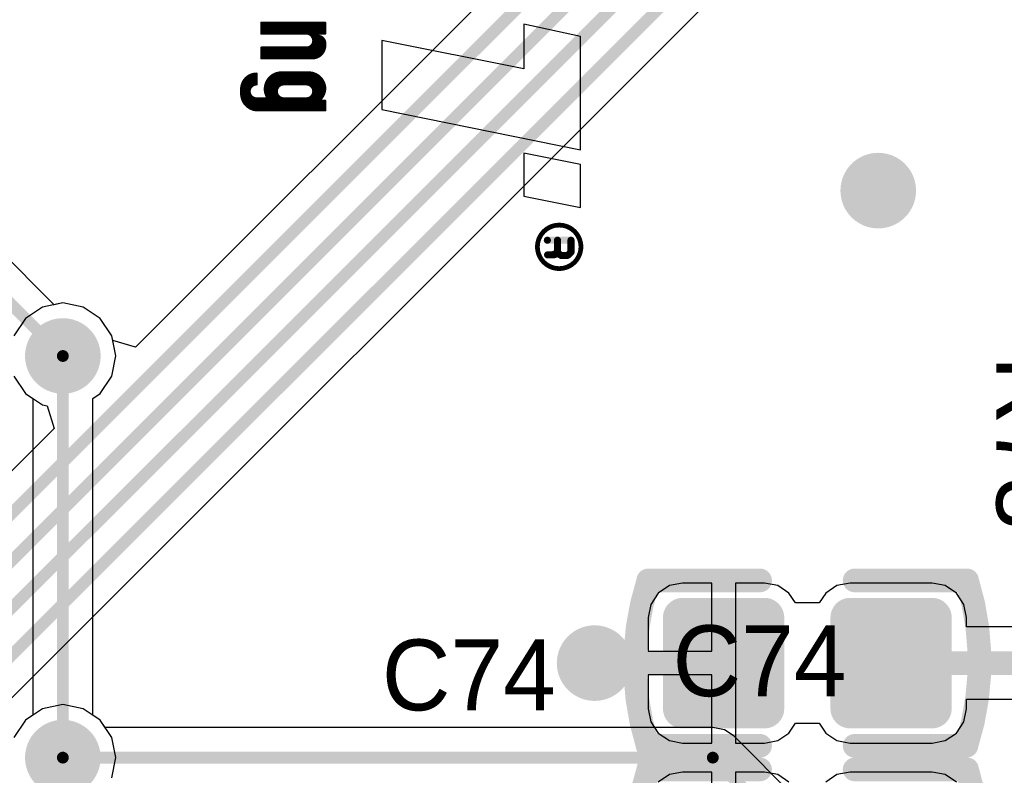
# Model space of a CAD drawing. Header units: millimetres. Extents: x 1.4 to 10.4, y 0 to 10.9.
# Tile 73 of 177: x 4.237 to 4.653, y 4.628 to 4.947. Entities that reach past the tile are written whole.
import ezdxf

# ---------------------------------------------------------------- set-up
doc = ezdxf.new("R2010")
doc.units = ezdxf.units.MM
doc.header["$MEASUREMENT"] = 0
for name, color, linetype in [('BottomLayer', 5, 'Continuous'), ('DrillDrawing', 1, 'Continuous'), ('DrillGuide', 244, 'Continuous'), ('InternalPlane1', 76, 'Continuous'), ('InternalPlane2', 16, 'Continuous'), ('Mechanical31', 56, 'Continuous'), ('MultiLayer', 9, 'Continuous'), ('TopLayer', 1, 'Continuous'), ('TopOverlay', 2, 'Continuous'), ('TopPaste', 8, 'Continuous'), ('TopSolder', 216, 'Continuous')]:
    doc.layers.add(name, color=color, linetype=linetype)

msp = doc.modelspace()

# ---------------------------------------------------------------- linework, layer by layer
at = {"layer": 'BottomLayer'}
for p, q in [((4.53099, 5.05401), (4.28569, 4.80871)), ((4.21901, 4.64599), (4.57528, 5.00226)), ((4.25132, 4.8267), (4.21342, 4.8646)), ((4.255, 4.82743), (4.25132, 4.8267)), ((4.26358, 4.82572), (4.255, 4.82743)), ((4.27086, 4.82086), (4.26358, 4.82572)), ((4.27572, 4.81358), (4.27086, 4.82086)), ((4.27612, 4.81161), (4.27572, 4.81358)), ((4.28569, 4.80871), (4.27612, 4.81161)), ((4.23428, 4.79642), (4.23914, 4.78914)), ((4.23914, 4.78914), (4.24642, 4.78428)), ((4.24642, 4.78428), (4.24839, 4.78388)), ((4.24839, 4.78388), (4.25129, 4.77431)), ((4.25129, 4.77431), (4.17472, 4.69774)), ((4.255, 4.65743), (4.24642, 4.65572)), ((4.26358, 4.65572), (4.255, 4.65743)), ((4.24642, 4.65572), (4.23914, 4.65086)), ((4.27086, 4.65086), (4.26358, 4.65572)), ((4.23914, 4.65086), (4.23428, 4.64358)), ((4.27294, 4.64774), (4.27086, 4.65086)), ((4.53, 4.64774), (4.27294, 4.64774)), ((4.53488, 4.64677), (4.53, 4.64774)), ((4.53901, 4.64401), (4.53488, 4.64677)), ((4.66803, 4.515), (4.53901, 4.64401))]:
    msp.add_line(p, q, dxfattribs=at)
at = {"layer": 'BottomLayer', "const_width": 0.005}
for points in [[(4.01, 5.05), (4.255, 4.805)], [(4.18, 4.685), (4.54, 5.045)], [(4.19, 4.675), (4.55, 5.035)], [(4.2, 4.665), (4.56, 5.025)], [(4.21, 4.655), (4.57, 5.015)], [(4.255, 4.635), (4.53, 4.635)], [(4.53, 4.635), (4.67, 4.495)]]:
    msp.add_lwpolyline(points, dxfattribs=at)
at = {"layer": 'BottomLayer'}
for points, const_width in [([(4.594, 4.875, 1), (4.606, 4.875, 1)], 0.012), ([(4.249, 4.805, 1), (4.261, 4.805, 1)], 0.012), ([(4.25375, 4.805, 1), (4.25625, 4.805, 1)], 0.0025), ([(4.474, 4.675, 1), (4.486, 4.675, 1)], 0.012), ([(4.249, 4.635, 1), (4.261, 4.635, 1)], 0.012), ([(4.25375, 4.635, 1), (4.25625, 4.635, 1)], 0.0025), ([(4.52875, 4.635, 1), (4.53125, 4.635, 1)], 0.0025), ([(4.52875, 4.635, 1), (4.53125, 4.635, 1)], 0.0025)]:
    msp.add_lwpolyline(points, format="xyb", close=True, dxfattribs=dict(at, const_width=const_width))
at = {"layer": 'DrillDrawing', "const_width": 0.006}
for points in [[(4.597, 4.875, 1), (4.603, 4.875, 1)], [(4.252, 4.805, 1), (4.258, 4.805, 1)], [(4.477, 4.675, 1), (4.483, 4.675, 1)], [(4.252, 4.635, 1), (4.258, 4.635, 1)]]:
    msp.add_lwpolyline(points, format="xyb", close=True, dxfattribs=at)
at = {"layer": 'DrillGuide', "const_width": 0.006}
for points in [[(4.597, 4.875, 1), (4.603, 4.875, 1)], [(4.252, 4.805, 1), (4.258, 4.805, 1)], [(4.477, 4.675, 1), (4.483, 4.675, 1)], [(4.252, 4.635, 1), (4.258, 4.635, 1)]]:
    msp.add_lwpolyline(points, format="xyb", close=True, dxfattribs=at)
at = {"layer": 'InternalPlane1', "const_width": 0.016}
for points in [[(4.247, 4.805, 1), (4.263, 4.805, 1)], [(4.247, 4.635, 1), (4.263, 4.635, 1)]]:
    msp.add_lwpolyline(points, format="xyb", close=True, dxfattribs=at)
at = {"layer": 'InternalPlane2', "const_width": 0.016}
for points in [[(4.592, 4.875, 1), (4.608, 4.875, 1)], [(4.247, 4.805, 1), (4.263, 4.805, 1)], [(4.472, 4.675, 1), (4.488, 4.675, 1)], [(4.247, 4.635, 1), (4.263, 4.635, 1)]]:
    msp.add_lwpolyline(points, format="xyb", close=True, dxfattribs=at)
at = {"layer": 'MultiLayer', "const_width": 0.012}
for points in [[(4.594, 4.875, 1), (4.606, 4.875, 1)], [(4.249, 4.805, 1), (4.261, 4.805, 1)], [(4.474, 4.675, 1), (4.486, 4.675, 1)], [(4.249, 4.635, 1), (4.261, 4.635, 1)]]:
    msp.add_lwpolyline(points, format="xyb", close=True, dxfattribs=at)
at = {"layer": 'TopLayer'}
for p, q in [((4.24642, 4.82572), (4.23914, 4.82086)), ((4.255, 4.82743), (4.24642, 4.82572)), ((4.26358, 4.82572), (4.255, 4.82743)), ((4.27086, 4.82086), (4.26358, 4.82572)), ((4.23914, 4.82086), (4.23428, 4.81358)), ((4.27572, 4.81358), (4.27086, 4.82086)), ((4.27743, 4.805), (4.27572, 4.81358)), ((4.27572, 4.79642), (4.27743, 4.805)), ((4.23428, 4.79642), (4.23914, 4.78914)), ((4.27086, 4.78914), (4.27572, 4.79642)), ((4.23914, 4.78914), (4.24226, 4.78706)), ((4.24226, 4.78706), (4.24226, 4.65294)), ((4.26774, 4.78706), (4.27086, 4.78914)), ((4.26774, 4.65294), (4.26774, 4.78706)), ((4.51165, 4.70779), (4.50691, 4.70462)), ((4.51724, 4.7089), (4.51165, 4.70779)), ((4.52957, 4.7089), (4.51724, 4.7089)), ((4.52957, 4.68), (4.52957, 4.7089)), ((4.55189, 4.7089), (4.53957, 4.7089)), ((4.53957, 4.7089), (4.53957, 4.675)), ((4.55748, 4.70779), (4.55189, 4.7089)), ((4.56222, 4.70462), (4.55748, 4.70779)), ((4.58252, 4.70779), (4.57778, 4.70462)), ((4.58811, 4.7089), (4.58252, 4.70779)), ((4.62276, 4.7089), (4.58811, 4.7089)), ((4.62835, 4.70779), (4.62276, 4.7089)), ((4.63309, 4.70462), (4.62835, 4.70779)), ((4.50691, 4.70462), (4.50374, 4.69988)), ((4.565, 4.70047), (4.56222, 4.70462)), ((4.57778, 4.70462), (4.575, 4.70047)), ((4.63626, 4.69988), (4.63309, 4.70462)), ((4.50374, 4.69988), (4.50263, 4.69429)), ((4.575, 4.70047), (4.565, 4.70047)), ((4.63737, 4.69429), (4.63626, 4.69988)), ((4.50263, 4.69429), (4.50263, 4.68)), ((4.63737, 4.69029), (4.63737, 4.69429)), ((4.66465, 4.69029), (4.63737, 4.69029)), ((4.50263, 4.68), (4.52957, 4.68)), ((4.53957, 4.675), (4.53957, 4.6411)), ((4.52957, 4.67), (4.50263, 4.67)), ((4.50263, 4.67), (4.50263, 4.65571)), ((4.52957, 4.6411), (4.52957, 4.67)), ((4.63737, 4.65571), (4.63737, 4.65971)), ((4.63737, 4.65971), (4.66202, 4.65971)), ((4.50263, 4.65571), (4.50374, 4.65012)), ((4.63626, 4.65012), (4.63737, 4.65571)), ((4.23914, 4.65086), (4.23428, 4.64358)), ((4.24226, 4.65294), (4.23914, 4.65086)), ((4.27086, 4.65086), (4.26774, 4.65294)), ((4.27572, 4.64358), (4.27086, 4.65086)), ((4.50374, 4.65012), (4.50691, 4.64538)), ((4.56222, 4.64538), (4.565, 4.64953)), ((4.565, 4.64953), (4.575, 4.64953)), ((4.575, 4.64953), (4.57778, 4.64538)), ((4.63309, 4.64538), (4.63626, 4.65012)), ((4.50691, 4.64538), (4.51165, 4.64221)), ((4.55748, 4.64221), (4.56222, 4.64538)), ((4.57778, 4.64538), (4.58252, 4.64221)), ((4.62835, 4.64221), (4.63309, 4.64538)), ((4.27743, 4.635), (4.27572, 4.64358)), ((4.51165, 4.64221), (4.51724, 4.6411)), ((4.51724, 4.6411), (4.52957, 4.6411)), ((4.53957, 4.6411), (4.55189, 4.6411)), ((4.55189, 4.6411), (4.55748, 4.64221)), ((4.58252, 4.64221), (4.58811, 4.6411)), ((4.58811, 4.6411), (4.62276, 4.6411)), ((4.62276, 4.6411), (4.62835, 4.64221)), ((4.27572, 4.62642), (4.27743, 4.635)), ((4.51724, 4.6289), (4.51165, 4.62779)), ((4.52957, 4.6289), (4.51724, 4.6289)), ((4.52957, 4.6), (4.52957, 4.6289)), ((4.55189, 4.6289), (4.53957, 4.6289)), ((4.53957, 4.6289), (4.53957, 4.595)), ((4.55748, 4.62779), (4.55189, 4.6289)), ((4.58811, 4.6289), (4.58252, 4.62779)), ((4.62276, 4.6289), (4.58811, 4.6289)), ((4.62835, 4.62779), (4.62276, 4.6289)), ((4.51165, 4.62779), (4.50691, 4.62462)), ((4.56222, 4.62462), (4.55748, 4.62779)), ((4.58252, 4.62779), (4.57778, 4.62462)), ((4.63309, 4.62462), (4.62835, 4.62779))]:
    msp.add_line(p, q, dxfattribs=at)
for points, const_width in [([(4.594, 4.875, 1), (4.606, 4.875, 1)], 0.012), ([(4.249, 4.805, 1), (4.261, 4.805, 1)], 0.012), ([(4.25375, 4.805, 1), (4.25625, 4.805, 1)], 0.0025), ([(4.51508, 4.69429, 1), (4.51941, 4.69429, 1)], 0.00433), ([(4.54972, 4.69429, 1), (4.55405, 4.69429, 1)], 0.00433), ([(4.58594, 4.69429, 1), (4.59028, 4.69429, 1)], 0.00433), ([(4.62059, 4.69429, 1), (4.62492, 4.69429, 1)], 0.00433), ([(4.474, 4.675, 1), (4.486, 4.675, 1)], 0.012), ([(4.4775, 4.675, 1), (4.4825, 4.675, 1)], 0.005), ([(4.53207, 4.675, 1), (4.53707, 4.675, 1)], 0.005), ([(4.60293, 4.675, 1), (4.60793, 4.675, 1)], 0.005), ([(4.51508, 4.65571, 1), (4.51941, 4.65571, 1)], 0.00433), ([(4.54972, 4.65571, 1), (4.55405, 4.65571, 1)], 0.00433), ([(4.58594, 4.65571, 1), (4.59028, 4.65571, 1)], 0.00433), ([(4.62059, 4.65571, 1), (4.62492, 4.65571, 1)], 0.00433), ([(4.249, 4.635, 1), (4.261, 4.635, 1)], 0.012), ([(4.25375, 4.635, 1), (4.25625, 4.635, 1)], 0.0025)]:
    msp.add_lwpolyline(points, format="xyb", close=True, dxfattribs=dict(at, const_width=const_width))
for points, const_width in [([(4.255, 4.635), (4.255, 4.805)], 0.005), ([(4.48, 4.675), (4.53457, 4.675)], 0.01), ([(4.60543, 4.675), (4.68346, 4.675)], 0.01)]:
    msp.add_lwpolyline(points, dxfattribs=dict(at, const_width=const_width))
for points in [[(4.51724, 4.65138), (4.55189, 4.65138), (4.51724, 4.69862), (4.55189, 4.69862)], [(4.58811, 4.65138), (4.62276, 4.65138), (4.58811, 4.69862), (4.62276, 4.69862)], [(4.51291, 4.65571), (4.55622, 4.65571), (4.51291, 4.69429), (4.55622, 4.69429)], [(4.58378, 4.65571), (4.62709, 4.65571), (4.58378, 4.69429), (4.62709, 4.69429)]]:
    msp.add_solid(points, dxfattribs=at)
at = {"layer": 'TopOverlay'}
for p, q in [((4.474, 4.9403), (4.45, 4.9454)), ((4.45, 4.9454), (4.45, 4.9266)), ((4.45, 4.9266), (4.39, 4.9386)), ((4.39, 4.9386), (4.39, 4.9093)), ((4.474, 4.8923), (4.474, 4.9403)), ((4.39, 4.9093), (4.474, 4.8923)), ((4.474, 4.886), (4.45, 4.8908)), ((4.45, 4.8908), (4.45, 4.8726)), ((4.474, 4.8678), (4.474, 4.886)), ((4.45, 4.8726), (4.474, 4.8678))]:
    msp.add_line(p, q, dxfattribs=at)
for points, const_width in [([(4.339, 4.946), (4.366, 4.946)], 0.001), ([(4.339, 4.9415), (4.339, 4.946)], 0.001), ([(4.339, 4.9455), (4.366, 4.9455)], 0.001), ([(4.339, 4.945), (4.366, 4.945)], 0.001), ([(4.339, 4.9445), (4.366, 4.9445)], 0.001), ([(4.366, 4.9415), (4.366, 4.946)], 0.001), ([(4.339, 4.944), (4.366, 4.944)], 0.001), ([(4.339, 4.9435), (4.366, 4.9435)], 0.001), ([(4.339, 4.943), (4.366, 4.943)], 0.001), ([(4.339, 4.9425), (4.366, 4.9425)], 0.001), ([(4.339, 4.942), (4.366, 4.942)], 0.001), ([(4.339, 4.9415), (4.358, 4.9415)], 0.001), ([(4.36, 4.9415), (4.3625, 4.9415)], 0.001), ([(4.36, 4.941), (4.3625, 4.941)], 0.001), ([(4.361, 4.9405), (4.3625, 4.9405)], 0.001), ([(4.3625, 4.9405), (4.3625, 4.9415)], 0.001), ([(4.3625, 4.9415), (4.366, 4.9415)], 0.001), ([(4.3605, 4.94), (4.364, 4.94)], 0.001), ([(4.3605, 4.9365), (4.366, 4.9365)], 0.001), ([(4.361, 4.9395), (4.365, 4.9395)], 0.001), ([(4.361, 4.9385), (4.3655, 4.9385)], 0.001), ([(4.361, 4.9375), (4.366, 4.9375)], 0.001), ([(4.361, 4.937), (4.366, 4.937)], 0.001), ([(4.3615, 4.939), (4.3655, 4.939)], 0.001), ([(4.3615, 4.938), (4.3655, 4.938)], 0.001), ([(4.366, 4.9365), (4.366, 4.937)], 0.001), ([(4.339, 4.931), (4.339, 4.9355)], 0.001), ([(4.339, 4.9355), (4.358, 4.9355)], 0.001), ([(4.339, 4.935), (4.3655, 4.935)], 0.001), ([(4.339, 4.9345), (4.3655, 4.9345)], 0.001), ([(4.339, 4.934), (4.365, 4.934)], 0.001), ([(4.339, 4.9335), (4.365, 4.9335)], 0.001), ([(4.339, 4.933), (4.364, 4.933)], 0.001), ([(4.339, 4.9325), (4.3635, 4.9325)], 0.001), ([(4.339, 4.932), (4.3625, 4.932)], 0.001), ([(4.358, 4.9355), (4.3655, 4.9355)], 0.001), ([(4.36, 4.936), (4.3655, 4.936)], 0.001), ([(4.339, 4.931), (4.3605, 4.931)], 0.001), ([(4.337, 4.92), (4.337, 4.9245)], 0.001), ([(4.3445, 4.924), (4.3615, 4.924)], 0.001), ([(4.3475, 4.925), (4.359, 4.925)], 0.001), ([(4.331, 4.92), (4.3355, 4.92)], 0.001), ([(4.331, 4.9195), (4.335, 4.9195)], 0.001), ([(4.3315, 4.921), (4.337, 4.921)], 0.001), ([(4.3315, 4.9205), (4.337, 4.9205)], 0.001), ([(4.332, 4.922), (4.337, 4.922)], 0.001), ([(4.332, 4.9215), (4.337, 4.9215)], 0.001), ([(4.333, 4.9225), (4.337, 4.9225)], 0.001), ([(4.3335, 4.923), (4.337, 4.923)], 0.001), ([(4.3345, 4.9235), (4.337, 4.9235)], 0.001), ([(4.341, 4.92), (4.35, 4.92)], 0.001), ([(4.341, 4.9195), (4.3465, 4.9195)], 0.001), ([(4.3415, 4.921), (4.365, 4.921)], 0.001), ([(4.3415, 4.9205), (4.365, 4.9205)], 0.001), ([(4.342, 4.922), (4.364, 4.922)], 0.001), ([(4.342, 4.9215), (4.3645, 4.9215)], 0.001), ([(4.343, 4.9225), (4.3635, 4.9225)], 0.001), ([(4.3435, 4.923), (4.363, 4.923)], 0.001), ([(4.344, 4.9235), (4.3625, 4.9235)], 0.001), ([(4.3485, 4.92), (4.358, 4.92)], 0.001), ([(4.358, 4.92), (4.3655, 4.92)], 0.001), ([(4.36, 4.9195), (4.3655, 4.9195)], 0.001), ([(4.3305, 4.9185), (4.334, 4.9185)], 0.001), ([(4.3305, 4.916), (4.3305, 4.918)], 0.001), ([(4.3305, 4.918), (4.334, 4.918)], 0.001), ([(4.3305, 4.9175), (4.3335, 4.9175)], 0.001), ([(4.3305, 4.917), (4.334, 4.917)], 0.001), ([(4.3305, 4.9165), (4.3335, 4.9165)], 0.001), ([(4.3305, 4.9155), (4.334, 4.9155)], 0.001), ([(4.331, 4.919), (4.3345, 4.919)], 0.001), ([(4.331, 4.916), (4.3335, 4.916)], 0.001), ([(4.3405, 4.9185), (4.3455, 4.9185)], 0.001), ([(4.3405, 4.918), (4.3455, 4.918)], 0.001), ([(4.3405, 4.9175), (4.345, 4.9175)], 0.001), ([(4.341, 4.919), (4.346, 4.919)], 0.001), ([(4.341, 4.917), (4.345, 4.917)], 0.001), ([(4.341, 4.9165), (4.345, 4.9165)], 0.001), ([(4.341, 4.916), (4.3455, 4.916)], 0.001), ([(4.341, 4.9155), (4.3455, 4.9155)], 0.001), ([(4.3605, 4.919), (4.3655, 4.919)], 0.001), ([(4.361, 4.9185), (4.3655, 4.9185)], 0.001), ([(4.361, 4.918), (4.3655, 4.918)], 0.001), ([(4.361, 4.917), (4.3655, 4.917)], 0.001), ([(4.361, 4.9165), (4.365, 4.9165)], 0.001), ([(4.361, 4.916), (4.365, 4.916)], 0.001), ([(4.361, 4.9155), (4.365, 4.9155)], 0.001), ([(4.3615, 4.9175), (4.3655, 4.9175)], 0.001), ([(4.331, 4.915), (4.334, 4.915)], 0.001), ([(4.331, 4.914), (4.3355, 4.914)], 0.001), ([(4.331, 4.9135), (4.35, 4.9135)], 0.001), ([(4.3315, 4.9145), (4.3345, 4.9145)], 0.001), ([(4.3315, 4.913), (4.338, 4.913)], 0.001), ([(4.3315, 4.9125), (4.338, 4.9125)], 0.001), ([(4.332, 4.912), (4.338, 4.912)], 0.001), ([(4.3325, 4.9115), (4.3385, 4.9115)], 0.001), ([(4.337, 4.914), (4.3485, 4.914)], 0.001), ([(4.3385, 4.913), (4.366, 4.913)], 0.001), ([(4.3385, 4.9125), (4.366, 4.9125)], 0.001), ([(4.3385, 4.912), (4.366, 4.912)], 0.001), ([(4.3385, 4.9115), (4.366, 4.9115)], 0.001), ([(4.3415, 4.915), (4.346, 4.915)], 0.001), ([(4.342, 4.9145), (4.3465, 4.9145)], 0.001), ([(4.3485, 4.914), (4.358, 4.914)], 0.001), ([(4.357, 4.914), (4.364, 4.914)], 0.001), ([(4.36, 4.9145), (4.364, 4.9145)], 0.001), ([(4.3605, 4.915), (4.3645, 4.915)], 0.001), ([(4.364, 4.913), (4.366, 4.913)], 0.001), ([(4.366, 4.909), (4.366, 4.913)], 0.001), ([(4.333, 4.911), (4.3385, 4.911)], 0.001), ([(4.3335, 4.9105), (4.3385, 4.9105)], 0.001), ([(4.3345, 4.91), (4.3385, 4.91)], 0.001), ([(4.335, 4.9095), (4.338, 4.9095)], 0.001), ([(4.3375, 4.909), (4.3385, 4.909)], 0.001), ([(4.3385, 4.911), (4.366, 4.911)], 0.001), ([(4.3385, 4.9105), (4.366, 4.9105)], 0.001), ([(4.3385, 4.91), (4.366, 4.91)], 0.001), ([(4.3385, 4.9095), (4.366, 4.9095)], 0.001), ([(4.3385, 4.909), (4.366, 4.909)], 0.001), ([(4.46, 4.854), (4.47, 4.854)], 0.003), ([(4.4643, 4.849), (4.4643, 4.854)], 0.003), ([(4.47, 4.8489), (4.47, 4.854)], 0.003), ([(4.4601, 4.8478), (4.4631, 4.8479)], 0.003), ([(4.4631, 4.8479), (4.4637, 4.8485)], 0.003), ([(4.4637, 4.8485), (4.4639, 4.8483)], 0.003), ([(4.4639, 4.8483), (4.4644, 4.8488)], 0.003), ([(4.4643, 4.849), (4.4645, 4.8488)], 0.003), ([(4.4644, 4.8488), (4.4653, 4.8479)], 0.003), ([(4.4645, 4.8487), (4.4645, 4.8488)], 0.003), ([(4.4653, 4.8479), (4.46597, 4.8475)], 0.003), ([(4.46832, 4.8475), (4.46895, 4.84785)], 0.003), ([(4.46895, 4.84785), (4.47, 4.8489)], 0.003), ([(4.46597, 4.8475), (4.46832, 4.8475)], 0.003), ([(4.50267, 4.71), (4.55, 4.71)], 0.01), ([(4.59, 4.71), (4.6376, 4.71)], 0.01), ([(4.5024, 4.64), (4.55, 4.64)], 0.01), ([(4.59, 4.64), (4.63733, 4.64)], 0.01), ([(4.50267, 4.63), (4.55, 4.63)], 0.01), ([(4.59, 4.63), (4.6376, 4.63)], 0.01)]:
    msp.add_lwpolyline(points, dxfattribs=dict(at, const_width=const_width))
for points, const_width in [([(4.33875, 4.946, 1), (4.33925, 4.946, 1)], 0.0005), ([(4.33875, 4.946, 1), (4.33925, 4.946, 1)], 0.0005), ([(4.33875, 4.9455, 1), (4.33925, 4.9455, 1)], 0.0005), ([(4.33875, 4.945, 1), (4.33925, 4.945, 1)], 0.0005), ([(4.33875, 4.9445, 1), (4.33925, 4.9445, 1)], 0.0005), ([(4.36575, 4.946, 1), (4.36625, 4.946, 1)], 0.0005), ([(4.36575, 4.946, 1), (4.36625, 4.946, 1)], 0.0005), ([(4.36575, 4.9455, 1), (4.36625, 4.9455, 1)], 0.0005), ([(4.36575, 4.945, 1), (4.36625, 4.945, 1)], 0.0005), ([(4.36575, 4.9445, 1), (4.36625, 4.9445, 1)], 0.0005), ([(4.33875, 4.944, 1), (4.33925, 4.944, 1)], 0.0005), ([(4.33875, 4.9435, 1), (4.33925, 4.9435, 1)], 0.0005), ([(4.33875, 4.943, 1), (4.33925, 4.943, 1)], 0.0005), ([(4.33875, 4.9425, 1), (4.33925, 4.9425, 1)], 0.0005), ([(4.33875, 4.942, 1), (4.33925, 4.942, 1)], 0.0005), ([(4.33875, 4.9415, 1), (4.33925, 4.9415, 1)], 0.0005), ([(4.33875, 4.9415, 1), (4.33925, 4.9415, 1)], 0.0005), ([(4.35775, 4.9415, 1), (4.35825, 4.9415, 1)], 0.0005), ([(4.35775, 4.9415, 1), (4.35825, 4.9415, 1)], 0.0005), ([(4.35975, 4.9415, 1), (4.36025, 4.9415, 1)], 0.0005), ([(4.35975, 4.941, 1), (4.36025, 4.941, 1)], 0.0005), ([(4.36075, 4.9405, 1), (4.36125, 4.9405, 1)], 0.0005), ([(4.36225, 4.9415, 1), (4.36275, 4.9415, 1)], 0.0005), ([(4.36225, 4.9415, 1), (4.36275, 4.9415, 1)], 0.0005), ([(4.36225, 4.9415, 1), (4.36275, 4.9415, 1)], 0.0005), ([(4.36225, 4.941, 1), (4.36275, 4.941, 1)], 0.0005), ([(4.36225, 4.9405, 1), (4.36275, 4.9405, 1)], 0.0005), ([(4.36225, 4.9405, 1), (4.36275, 4.9405, 1)], 0.0005), ([(4.36225, 4.9405, 1), (4.36275, 4.9405, 1)], 0.0005), ([(4.36575, 4.944, 1), (4.36625, 4.944, 1)], 0.0005), ([(4.36575, 4.9435, 1), (4.36625, 4.9435, 1)], 0.0005), ([(4.36575, 4.943, 1), (4.36625, 4.943, 1)], 0.0005), ([(4.36575, 4.9425, 1), (4.36625, 4.9425, 1)], 0.0005), ([(4.36575, 4.942, 1), (4.36625, 4.942, 1)], 0.0005), ([(4.36575, 4.9415, 1), (4.36625, 4.9415, 1)], 0.0005), ([(4.36575, 4.9415, 1), (4.36625, 4.9415, 1)], 0.0005), ([(4.36025, 4.94, 1), (4.36075, 4.94, 1)], 0.0005), ([(4.36025, 4.9365, 1), (4.36075, 4.9365, 1)], 0.0005), ([(4.36075, 4.9395, 1), (4.36125, 4.9395, 1)], 0.0005), ([(4.36075, 4.9385, 1), (4.36125, 4.9385, 1)], 0.0005), ([(4.36075, 4.9375, 1), (4.36125, 4.9375, 1)], 0.0005), ([(4.36075, 4.937, 1), (4.36125, 4.937, 1)], 0.0005), ([(4.36125, 4.939, 1), (4.36175, 4.939, 1)], 0.0005), ([(4.36125, 4.938, 1), (4.36175, 4.938, 1)], 0.0005), ([(4.36375, 4.94, 1), (4.36425, 4.94, 1)], 0.0005), ([(4.36475, 4.9395, 1), (4.36525, 4.9395, 1)], 0.0005), ([(4.36525, 4.939, 1), (4.36575, 4.939, 1)], 0.0005), ([(4.36525, 4.9385, 1), (4.36575, 4.9385, 1)], 0.0005), ([(4.36525, 4.938, 1), (4.36575, 4.938, 1)], 0.0005), ([(4.36575, 4.9375, 1), (4.36625, 4.9375, 1)], 0.0005), ([(4.36575, 4.937, 1), (4.36625, 4.937, 1)], 0.0005), ([(4.36575, 4.937, 1), (4.36625, 4.937, 1)], 0.0005), ([(4.36575, 4.937, 1), (4.36625, 4.937, 1)], 0.0005), ([(4.36575, 4.9365, 1), (4.36625, 4.9365, 1)], 0.0005), ([(4.36575, 4.9365, 1), (4.36625, 4.9365, 1)], 0.0005), ([(4.36575, 4.9365, 1), (4.36625, 4.9365, 1)], 0.0005), ([(4.33875, 4.9355, 1), (4.33925, 4.9355, 1)], 0.0005), ([(4.33875, 4.9355, 1), (4.33925, 4.9355, 1)], 0.0005), ([(4.33875, 4.935, 1), (4.33925, 4.935, 1)], 0.0005), ([(4.33875, 4.9345, 1), (4.33925, 4.9345, 1)], 0.0005), ([(4.33875, 4.934, 1), (4.33925, 4.934, 1)], 0.0005), ([(4.33875, 4.9335, 1), (4.33925, 4.9335, 1)], 0.0005), ([(4.33875, 4.933, 1), (4.33925, 4.933, 1)], 0.0005), ([(4.33875, 4.9325, 1), (4.33925, 4.9325, 1)], 0.0005), ([(4.33875, 4.932, 1), (4.33925, 4.932, 1)], 0.0005), ([(4.35775, 4.9355, 1), (4.35825, 4.9355, 1)], 0.0005), ([(4.35775, 4.9355, 1), (4.35825, 4.9355, 1)], 0.0005), ([(4.35775, 4.9355, 1), (4.35825, 4.9355, 1)], 0.0005), ([(4.35975, 4.936, 1), (4.36025, 4.936, 1)], 0.0005), ([(4.36225, 4.932, 1), (4.36275, 4.932, 1)], 0.0005), ([(4.36325, 4.9325, 1), (4.36375, 4.9325, 1)], 0.0005), ([(4.36375, 4.933, 1), (4.36425, 4.933, 1)], 0.0005), ([(4.36475, 4.934, 1), (4.36525, 4.934, 1)], 0.0005), ([(4.36475, 4.9335, 1), (4.36525, 4.9335, 1)], 0.0005), ([(4.36525, 4.936, 1), (4.36575, 4.936, 1)], 0.0005), ([(4.36525, 4.9355, 1), (4.36575, 4.9355, 1)], 0.0005), ([(4.36525, 4.935, 1), (4.36575, 4.935, 1)], 0.0005), ([(4.36525, 4.9345, 1), (4.36575, 4.9345, 1)], 0.0005), ([(4.33875, 4.931, 1), (4.33925, 4.931, 1)], 0.0005), ([(4.33875, 4.931, 1), (4.33925, 4.931, 1)], 0.0005), ([(4.36025, 4.931, 1), (4.36075, 4.931, 1)], 0.0005), ([(4.36025, 4.931, 1), (4.36075, 4.931, 1)], 0.0005), ([(4.33675, 4.9245, 1), (4.33725, 4.9245, 1)], 0.0005), ([(4.33675, 4.9245, 1), (4.33725, 4.9245, 1)], 0.0005), ([(4.34425, 4.924, 1), (4.34475, 4.924, 1)], 0.0005), ([(4.34725, 4.925, 1), (4.34775, 4.925, 1)], 0.0005), ([(4.34725, 4.925, 1), (4.34775, 4.925, 1)], 0.0005), ([(4.35875, 4.925, 1), (4.35925, 4.925, 1)], 0.0005), ([(4.35875, 4.925, 1), (4.35925, 4.925, 1)], 0.0005), ([(4.35875, 4.925, 1), (4.35925, 4.925, 1)], 0.0005), ([(4.36125, 4.924, 1), (4.36175, 4.924, 1)], 0.0005), ([(4.33075, 4.92, 1), (4.33125, 4.92, 1)], 0.0005), ([(4.33075, 4.9195, 1), (4.33125, 4.9195, 1)], 0.0005), ([(4.33125, 4.921, 1), (4.33175, 4.921, 1)], 0.0005), ([(4.33125, 4.9205, 1), (4.33175, 4.9205, 1)], 0.0005), ([(4.33175, 4.922, 1), (4.33225, 4.922, 1)], 0.0005), ([(4.33175, 4.9215, 1), (4.33225, 4.9215, 1)], 0.0005), ([(4.33275, 4.9225, 1), (4.33325, 4.9225, 1)], 0.0005), ([(4.33325, 4.923, 1), (4.33375, 4.923, 1)], 0.0005), ([(4.33425, 4.9235, 1), (4.33475, 4.9235, 1)], 0.0005), ([(4.33475, 4.9195, 1), (4.33525, 4.9195, 1)], 0.0005), ([(4.33525, 4.92, 1), (4.33575, 4.92, 1)], 0.0005), ([(4.33675, 4.9235, 1), (4.33725, 4.9235, 1)], 0.0005), ([(4.33675, 4.923, 1), (4.33725, 4.923, 1)], 0.0005), ([(4.33675, 4.9225, 1), (4.33725, 4.9225, 1)], 0.0005), ([(4.33675, 4.922, 1), (4.33725, 4.922, 1)], 0.0005), ([(4.33675, 4.9215, 1), (4.33725, 4.9215, 1)], 0.0005), ([(4.33675, 4.921, 1), (4.33725, 4.921, 1)], 0.0005), ([(4.33675, 4.9205, 1), (4.33725, 4.9205, 1)], 0.0005), ([(4.33675, 4.92, 1), (4.33725, 4.92, 1)], 0.0005), ([(4.33675, 4.92, 1), (4.33725, 4.92, 1)], 0.0005), ([(4.34075, 4.92, 1), (4.34125, 4.92, 1)], 0.0005), ([(4.34075, 4.9195, 1), (4.34125, 4.9195, 1)], 0.0005), ([(4.34125, 4.921, 1), (4.34175, 4.921, 1)], 0.0005), ([(4.34125, 4.9205, 1), (4.34175, 4.9205, 1)], 0.0005), ([(4.34175, 4.922, 1), (4.34225, 4.922, 1)], 0.0005), ([(4.34175, 4.9215, 1), (4.34225, 4.9215, 1)], 0.0005), ([(4.34275, 4.9225, 1), (4.34325, 4.9225, 1)], 0.0005), ([(4.34325, 4.923, 1), (4.34375, 4.923, 1)], 0.0005), ([(4.34375, 4.9235, 1), (4.34425, 4.9235, 1)], 0.0005), ([(4.34625, 4.9195, 1), (4.34675, 4.9195, 1)], 0.0005), ([(4.34825, 4.92, 1), (4.34875, 4.92, 1)], 0.0005), ([(4.34825, 4.92, 1), (4.34875, 4.92, 1)], 0.0005), ([(4.34975, 4.92, 1), (4.35025, 4.92, 1)], 0.0005), ([(4.35775, 4.92, 1), (4.35825, 4.92, 1)], 0.0005), ([(4.35775, 4.92, 1), (4.35825, 4.92, 1)], 0.0005), ([(4.35775, 4.92, 1), (4.35825, 4.92, 1)], 0.0005), ([(4.35975, 4.9195, 1), (4.36025, 4.9195, 1)], 0.0005), ([(4.36225, 4.9235, 1), (4.36275, 4.9235, 1)], 0.0005), ([(4.36275, 4.923, 1), (4.36325, 4.923, 1)], 0.0005), ([(4.36325, 4.9225, 1), (4.36375, 4.9225, 1)], 0.0005), ([(4.36375, 4.922, 1), (4.36425, 4.922, 1)], 0.0005), ([(4.36425, 4.9215, 1), (4.36475, 4.9215, 1)], 0.0005), ([(4.36475, 4.921, 1), (4.36525, 4.921, 1)], 0.0005), ([(4.36475, 4.9205, 1), (4.36525, 4.9205, 1)], 0.0005), ([(4.36525, 4.92, 1), (4.36575, 4.92, 1)], 0.0005), ([(4.36525, 4.9195, 1), (4.36575, 4.9195, 1)], 0.0005), ([(4.33025, 4.9185, 1), (4.33075, 4.9185, 1)], 0.0005), ([(4.33025, 4.918, 1), (4.33075, 4.918, 1)], 0.0005), ([(4.33025, 4.918, 1), (4.33075, 4.918, 1)], 0.0005), ([(4.33025, 4.918, 1), (4.33075, 4.918, 1)], 0.0005), ([(4.33025, 4.9175, 1), (4.33075, 4.9175, 1)], 0.0005), ([(4.33025, 4.917, 1), (4.33075, 4.917, 1)], 0.0005), ([(4.33025, 4.9165, 1), (4.33075, 4.9165, 1)], 0.0005), ([(4.33025, 4.916, 1), (4.33075, 4.916, 1)], 0.0005), ([(4.33025, 4.916, 1), (4.33075, 4.916, 1)], 0.0005), ([(4.33025, 4.9155, 1), (4.33075, 4.9155, 1)], 0.0005), ([(4.33075, 4.919, 1), (4.33125, 4.919, 1)], 0.0005), ([(4.33075, 4.916, 1), (4.33125, 4.916, 1)], 0.0005), ([(4.33325, 4.9175, 1), (4.33375, 4.9175, 1)], 0.0005), ([(4.33325, 4.9165, 1), (4.33375, 4.9165, 1)], 0.0005), ([(4.33325, 4.916, 1), (4.33375, 4.916, 1)], 0.0005), ([(4.33375, 4.9185, 1), (4.33425, 4.9185, 1)], 0.0005), ([(4.33375, 4.918, 1), (4.33425, 4.918, 1)], 0.0005), ([(4.33375, 4.917, 1), (4.33425, 4.917, 1)], 0.0005), ([(4.33375, 4.9155, 1), (4.33425, 4.9155, 1)], 0.0005), ([(4.33425, 4.919, 1), (4.33475, 4.919, 1)], 0.0005), ([(4.34025, 4.9185, 1), (4.34075, 4.9185, 1)], 0.0005), ([(4.34025, 4.918, 1), (4.34075, 4.918, 1)], 0.0005), ([(4.34025, 4.918, 1), (4.34075, 4.918, 1)], 0.0005), ([(4.34025, 4.918, 1), (4.34075, 4.918, 1)], 0.0005), ([(4.34025, 4.9175, 1), (4.34075, 4.9175, 1)], 0.0005), ([(4.34075, 4.919, 1), (4.34125, 4.919, 1)], 0.0005), ([(4.34075, 4.917, 1), (4.34125, 4.917, 1)], 0.0005), ([(4.34075, 4.9165, 1), (4.34125, 4.9165, 1)], 0.0005), ([(4.34075, 4.916, 1), (4.34125, 4.916, 1)], 0.0005), ([(4.34075, 4.9155, 1), (4.34125, 4.9155, 1)], 0.0005), ([(4.34475, 4.9175, 1), (4.34525, 4.9175, 1)], 0.0005), ([(4.34475, 4.917, 1), (4.34525, 4.917, 1)], 0.0005), ([(4.34475, 4.9165, 1), (4.34525, 4.9165, 1)], 0.0005), ([(4.34525, 4.9185, 1), (4.34575, 4.9185, 1)], 0.0005), ([(4.34525, 4.918, 1), (4.34575, 4.918, 1)], 0.0005), ([(4.34525, 4.916, 1), (4.34575, 4.916, 1)], 0.0005), ([(4.34525, 4.9155, 1), (4.34575, 4.9155, 1)], 0.0005), ([(4.34575, 4.919, 1), (4.34625, 4.919, 1)], 0.0005), ([(4.36025, 4.919, 1), (4.36075, 4.919, 1)], 0.0005), ([(4.36075, 4.9185, 1), (4.36125, 4.9185, 1)], 0.0005), ([(4.36075, 4.918, 1), (4.36125, 4.918, 1)], 0.0005), ([(4.36075, 4.917, 1), (4.36125, 4.917, 1)], 0.0005), ([(4.36075, 4.9165, 1), (4.36125, 4.9165, 1)], 0.0005), ([(4.36075, 4.916, 1), (4.36125, 4.916, 1)], 0.0005), ([(4.36075, 4.9155, 1), (4.36125, 4.9155, 1)], 0.0005), ([(4.36125, 4.9175, 1), (4.36175, 4.9175, 1)], 0.0005), ([(4.36475, 4.9165, 1), (4.36525, 4.9165, 1)], 0.0005), ([(4.36475, 4.916, 1), (4.36525, 4.916, 1)], 0.0005), ([(4.36475, 4.9155, 1), (4.36525, 4.9155, 1)], 0.0005), ([(4.36525, 4.919, 1), (4.36575, 4.919, 1)], 0.0005), ([(4.36525, 4.9185, 1), (4.36575, 4.9185, 1)], 0.0005), ([(4.36525, 4.918, 1), (4.36575, 4.918, 1)], 0.0005), ([(4.36525, 4.9175, 1), (4.36575, 4.9175, 1)], 0.0005), ([(4.36525, 4.917, 1), (4.36575, 4.917, 1)], 0.0005), ([(4.36575, 4.9185, 1), (4.36625, 4.9185, 1)], 0.0005), ([(4.36575, 4.918, 1), (4.36625, 4.918, 1)], 0.0005), ([(4.36575, 4.918, 1), (4.36625, 4.918, 1)], 0.0005), ([(4.33075, 4.915, 1), (4.33125, 4.915, 1)], 0.0005), ([(4.33075, 4.914, 1), (4.33125, 4.914, 1)], 0.0005), ([(4.33075, 4.9135, 1), (4.33125, 4.9135, 1)], 0.0005), ([(4.33125, 4.9145, 1), (4.33175, 4.9145, 1)], 0.0005), ([(4.33125, 4.913, 1), (4.33175, 4.913, 1)], 0.0005), ([(4.33125, 4.9125, 1), (4.33175, 4.9125, 1)], 0.0005), ([(4.33175, 4.912, 1), (4.33225, 4.912, 1)], 0.0005), ([(4.33225, 4.9115, 1), (4.33275, 4.9115, 1)], 0.0005), ([(4.33375, 4.915, 1), (4.33425, 4.915, 1)], 0.0005), ([(4.33425, 4.9145, 1), (4.33475, 4.9145, 1)], 0.0005), ([(4.33525, 4.914, 1), (4.33575, 4.914, 1)], 0.0005), ([(4.33675, 4.914, 1), (4.33725, 4.914, 1)], 0.0005), ([(4.33675, 4.914, 1), (4.33725, 4.914, 1)], 0.0005), ([(4.33775, 4.913, 1), (4.33825, 4.913, 1)], 0.0005), ([(4.33775, 4.9125, 1), (4.33825, 4.9125, 1)], 0.0005), ([(4.33775, 4.912, 1), (4.33825, 4.912, 1)], 0.0005), ([(4.33825, 4.913, 1), (4.33875, 4.913, 1)], 0.0005), ([(4.33825, 4.9125, 1), (4.33875, 4.9125, 1)], 0.0005), ([(4.33825, 4.912, 1), (4.33875, 4.912, 1)], 0.0005), ([(4.33825, 4.9115, 1), (4.33875, 4.9115, 1)], 0.0005), ([(4.33825, 4.9115, 1), (4.33875, 4.9115, 1)], 0.0005), ([(4.34125, 4.915, 1), (4.34175, 4.915, 1)], 0.0005), ([(4.34175, 4.9145, 1), (4.34225, 4.9145, 1)], 0.0005), ([(4.34575, 4.915, 1), (4.34625, 4.915, 1)], 0.0005), ([(4.34625, 4.9145, 1), (4.34675, 4.9145, 1)], 0.0005), ([(4.34825, 4.914, 1), (4.34875, 4.914, 1)], 0.0005), ([(4.34825, 4.914, 1), (4.34875, 4.914, 1)], 0.0005), ([(4.34825, 4.914, 1), (4.34875, 4.914, 1)], 0.0005), ([(4.34975, 4.9135, 1), (4.35025, 4.9135, 1)], 0.0005), ([(4.35675, 4.914, 1), (4.35725, 4.914, 1)], 0.0005), ([(4.35775, 4.914, 1), (4.35825, 4.914, 1)], 0.0005), ([(4.35775, 4.914, 1), (4.35825, 4.914, 1)], 0.0005), ([(4.35875, 4.9115, 1), (4.35925, 4.9115, 1)], 0.0005), ([(4.35975, 4.9145, 1), (4.36025, 4.9145, 1)], 0.0005), ([(4.36025, 4.915, 1), (4.36075, 4.915, 1)], 0.0005), ([(4.36375, 4.9145, 1), (4.36425, 4.9145, 1)], 0.0005), ([(4.36375, 4.914, 1), (4.36425, 4.914, 1)], 0.0005), ([(4.36375, 4.913, 1), (4.36425, 4.913, 1)], 0.0005), ([(4.36425, 4.915, 1), (4.36475, 4.915, 1)], 0.0005), ([(4.36575, 4.913, 1), (4.36625, 4.913, 1)], 0.0005), ([(4.36575, 4.913, 1), (4.36625, 4.913, 1)], 0.0005), ([(4.36575, 4.913, 1), (4.36625, 4.913, 1)], 0.0005), ([(4.36575, 4.9125, 1), (4.36625, 4.9125, 1)], 0.0005), ([(4.36575, 4.912, 1), (4.36625, 4.912, 1)], 0.0005), ([(4.36575, 4.9115, 1), (4.36625, 4.9115, 1)], 0.0005), ([(4.33275, 4.911, 1), (4.33325, 4.911, 1)], 0.0005), ([(4.33325, 4.9105, 1), (4.33375, 4.9105, 1)], 0.0005), ([(4.33425, 4.91, 1), (4.33475, 4.91, 1)], 0.0005), ([(4.33475, 4.9095, 1), (4.33525, 4.9095, 1)], 0.0005), ([(4.33725, 4.909, 1), (4.33775, 4.909, 1)], 0.0005), ([(4.33725, 4.909, 1), (4.33775, 4.909, 1)], 0.0005), ([(4.33775, 4.9095, 1), (4.33825, 4.9095, 1)], 0.0005), ([(4.33825, 4.911, 1), (4.33875, 4.911, 1)], 0.0005), ([(4.33825, 4.911, 1), (4.33875, 4.911, 1)], 0.0005), ([(4.33825, 4.9105, 1), (4.33875, 4.9105, 1)], 0.0005), ([(4.33825, 4.9105, 1), (4.33875, 4.9105, 1)], 0.0005), ([(4.33825, 4.91, 1), (4.33875, 4.91, 1)], 0.0005), ([(4.33825, 4.91, 1), (4.33875, 4.91, 1)], 0.0005), ([(4.33825, 4.9095, 1), (4.33875, 4.9095, 1)], 0.0005), ([(4.33825, 4.909, 1), (4.33875, 4.909, 1)], 0.0005), ([(4.33825, 4.909, 1), (4.33875, 4.909, 1)], 0.0005), ([(4.34725, 4.911, 1), (4.34775, 4.911, 1)], 0.0005), ([(4.36575, 4.911, 1), (4.36625, 4.911, 1)], 0.0005), ([(4.36575, 4.9105, 1), (4.36625, 4.9105, 1)], 0.0005), ([(4.36575, 4.91, 1), (4.36625, 4.91, 1)], 0.0005), ([(4.36575, 4.9095, 1), (4.36625, 4.9095, 1)], 0.0005), ([(4.36575, 4.909, 1), (4.36625, 4.909, 1)], 0.0005), ([(4.36575, 4.909, 1), (4.36625, 4.909, 1)], 0.0005), ([(4.4742, 4.8512, 1), (4.4558, 4.8512, 1)], 0.002), ([(4.45925, 4.854, 1), (4.46075, 4.854, 1)], 0.0015), ([(4.46355, 4.854, 1), (4.46505, 4.854, 1)], 0.0015), ([(4.46925, 4.854, 1), (4.47075, 4.854, 1)], 0.0015), ([(4.46925, 4.854, 1), (4.47075, 4.854, 1)], 0.0015), ([(4.4553, 4.8512, 1), (4.4563, 4.8512, 1)], 0.001), ([(4.45935, 4.8478, 1), (4.46085, 4.8478, 1)], 0.0015), ([(4.46235, 4.8479, 1), (4.46385, 4.8479, 1)], 0.0015), ([(4.46235, 4.8479, 1), (4.46385, 4.8479, 1)], 0.0015), ([(4.46295, 4.8485, 1), (4.46445, 4.8485, 1)], 0.0015), ([(4.46295, 4.8485, 1), (4.46445, 4.8485, 1)], 0.0015), ([(4.46315, 4.8483, 1), (4.46465, 4.8483, 1)], 0.0015), ([(4.46315, 4.8483, 1), (4.46465, 4.8483, 1)], 0.0015), ([(4.46355, 4.849, 1), (4.46505, 4.849, 1)], 0.0015), ([(4.46355, 4.849, 1), (4.46505, 4.849, 1)], 0.0015), ([(4.46365, 4.8488, 1), (4.46515, 4.8488, 1)], 0.0015), ([(4.46365, 4.8488, 1), (4.46515, 4.8488, 1)], 0.0015), ([(4.46375, 4.8488, 1), (4.46525, 4.8488, 1)], 0.0015), ([(4.46375, 4.8488, 1), (4.46525, 4.8488, 1)], 0.0015), ([(4.46375, 4.8487, 1), (4.46525, 4.8487, 1)], 0.0015), ([(4.46455, 4.8479, 1), (4.46605, 4.8479, 1)], 0.0015), ([(4.46455, 4.8479, 1), (4.46605, 4.8479, 1)], 0.0015), ([(4.4682, 4.84785, 1), (4.4697, 4.84785, 1)], 0.0015), ([(4.4682, 4.84785, 1), (4.4697, 4.84785, 1)], 0.0015), ([(4.46925, 4.8489, 1), (4.47075, 4.8489, 1)], 0.0015), ([(4.46925, 4.8489, 1), (4.47075, 4.8489, 1)], 0.0015), ([(4.4737, 4.8512, 1), (4.4747, 4.8512, 1)], 0.001), ([(4.46522, 4.8475, 1), (4.46672, 4.8475, 1)], 0.0015), ([(4.46522, 4.8475, 1), (4.46672, 4.8475, 1)], 0.0015), ([(4.46757, 4.8475, 1), (4.46907, 4.8475, 1)], 0.0015), ([(4.46757, 4.8475, 1), (4.46907, 4.8475, 1)], 0.0015), ([(4.50017, 4.71, 1), (4.50517, 4.71, 1)], 0.005), ([(4.50017, 4.70976, 1), (4.50517, 4.70976, 1)], 0.005), ([(4.5475, 4.71, 1), (4.5525, 4.71, 1)], 0.005), ([(4.5875, 4.71, 1), (4.5925, 4.71, 1)], 0.005), ([(4.6351, 4.71, 1), (4.6401, 4.71, 1)], 0.005), ([(4.6351, 4.70985, 1), (4.6401, 4.70985, 1)], 0.005), ([(4.4999, 4.64015, 1), (4.5049, 4.64015, 1)], 0.005), ([(4.4999, 4.64, 1), (4.5049, 4.64, 1)], 0.005), ([(4.5475, 4.64, 1), (4.5525, 4.64, 1)], 0.005), ([(4.5875, 4.64, 1), (4.5925, 4.64, 1)], 0.005), ([(4.63483, 4.64024, 1), (4.63983, 4.64024, 1)], 0.005), ([(4.63483, 4.64, 1), (4.63983, 4.64, 1)], 0.005), ([(4.50017, 4.63, 1), (4.50517, 4.63, 1)], 0.005), ([(4.50017, 4.62976, 1), (4.50517, 4.62976, 1)], 0.005), ([(4.5475, 4.63, 1), (4.5525, 4.63, 1)], 0.005), ([(4.5875, 4.63, 1), (4.5925, 4.63, 1)], 0.005), ([(4.6351, 4.63, 1), (4.6401, 4.63, 1)], 0.005), ([(4.6351, 4.62985, 1), (4.6401, 4.62985, 1)], 0.005)]:
    msp.add_lwpolyline(points, format="xyb", close=True, dxfattribs=dict(at, const_width=const_width))
for points, const_width in [([(4.358, 4.9415, -1), (4.358, 4.9355)], 0.001), ([(4.3625, 4.9405, -0.459935), (4.366, 4.937)], 0.001), ([(4.366, 4.9365, -0.414214), (4.3605, 4.931)], 0.001), ([(4.3305, 4.918, -0.414214), (4.337, 4.9245)], 0.001), ([(4.3405, 4.918, -0.414214), (4.3475, 4.925)], 0.001), ([(4.359, 4.925, -0.414214), (4.366, 4.918)], 0.001), ([(4.359, 4.925, -0.414214), (4.366, 4.918)], 0.001), ([(4.337, 4.914, -1), (4.337, 4.92)], 0.001), ([(4.3485, 4.914, -1), (4.3485, 4.92)], 0.001), ([(4.358, 4.92, -1), (4.358, 4.914)], 0.001), ([(4.3375, 4.909, -0.414214), (4.3305, 4.916)], 0.001), ([(4.3475, 4.911, -0.414214), (4.3405, 4.918)], 0.001), ([(4.366, 4.9185, -0.414214), (4.359, 4.9115)], 0.001), ([(4.5024, 4.64015, -0.154963), (4.50267, 4.70976)], 0.01), ([(4.6376, 4.70985, -0.154963), (4.63733, 4.64024)], 0.01), ([(4.5024, 4.56015, -0.154963), (4.50267, 4.62976)], 0.01), ([(4.6376, 4.62985, -0.154963), (4.63733, 4.56024)], 0.01)]:
    msp.add_lwpolyline(points, format="xyb", dxfattribs=dict(at, const_width=const_width))
at = {"layer": 'TopPaste', "const_width": 0.00433}
for points in [[(4.51508, 4.69429, 1), (4.51941, 4.69429, 1)], [(4.54972, 4.69429, 1), (4.55405, 4.69429, 1)], [(4.58594, 4.69429, 1), (4.59028, 4.69429, 1)], [(4.62059, 4.69429, 1), (4.62492, 4.69429, 1)], [(4.51508, 4.65571, 1), (4.51941, 4.65571, 1)], [(4.54972, 4.65571, 1), (4.55405, 4.65571, 1)], [(4.58594, 4.65571, 1), (4.59028, 4.65571, 1)], [(4.62059, 4.65571, 1), (4.62492, 4.65571, 1)]]:
    msp.add_lwpolyline(points, format="xyb", close=True, dxfattribs=at)
at = {"layer": 'TopPaste'}
for points in [[(4.51724, 4.65138), (4.55189, 4.65138), (4.51724, 4.69862), (4.55189, 4.69862)], [(4.58811, 4.65138), (4.62276, 4.65138), (4.58811, 4.69862), (4.62276, 4.69862)], [(4.51291, 4.65571), (4.55622, 4.65571), (4.51291, 4.69429), (4.55622, 4.69429)], [(4.58378, 4.65571), (4.62709, 4.65571), (4.58378, 4.69429), (4.62709, 4.69429)]]:
    msp.add_solid(points, dxfattribs=at)
at = {"layer": 'TopSolder', "const_width": 0.00833}
for points in [[(4.51308, 4.69429, 1), (4.52141, 4.69429, 1)], [(4.54772, 4.69429, 1), (4.55605, 4.69429, 1)], [(4.58394, 4.69429, 1), (4.59228, 4.69429, 1)], [(4.61859, 4.69429, 1), (4.62692, 4.69429, 1)], [(4.51308, 4.65571, 1), (4.52141, 4.65571, 1)], [(4.54772, 4.65571, 1), (4.55605, 4.65571, 1)], [(4.58394, 4.65571, 1), (4.59228, 4.65571, 1)], [(4.61859, 4.65571, 1), (4.62692, 4.65571, 1)]]:
    msp.add_lwpolyline(points, format="xyb", close=True, dxfattribs=at)
at = {"layer": 'TopSolder'}
for points in [[(4.51724, 4.64738), (4.55189, 4.64738), (4.51724, 4.70262), (4.55189, 4.70262)], [(4.58811, 4.64738), (4.62276, 4.64738), (4.58811, 4.70262), (4.62276, 4.70262)], [(4.50891, 4.65571), (4.56022, 4.65571), (4.50891, 4.69429), (4.56022, 4.69429)], [(4.57978, 4.65571), (4.63109, 4.65571), (4.57978, 4.69429), (4.63109, 4.69429)]]:
    msp.add_solid(points, dxfattribs=at)

# ---------------------------------------------------------------- texts
at = {"layer": 'Mechanical31'}
msp.add_text('C74', height=0.03, rotation=360, dxfattribs=at).set_placement((4.513, 4.661))
at = {"layer": 'TopOverlay'}
for s, rotation, p in [('R73', 270, (4.65, 4.805)), ('C74', 360, (4.39, 4.655))]:
    msp.add_text(s, height=0.03, rotation=rotation, dxfattribs=at).set_placement(p)

doc.saveas('drawing.dxf')
